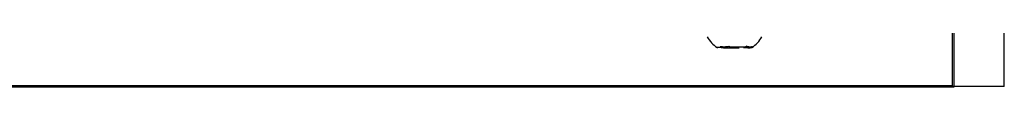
# Model space of a CAD drawing. Header units: millimetres. Extents: x -0.53 to 0.61, y -0.22 to 0.52.
# Tile 3 of 77: x 0.01098 to 0.10769, y 0.02247 to 0.027. Entities that reach past the tile are written whole.
import ezdxf

# ---------------------------------------------------------------- set-up
doc = ezdxf.new("R2010")
doc.units = ezdxf.units.MM
doc.layers.add('FORMAT', color=7, linetype='Continuous')

msp = doc.modelspace()

# ---------------------------------------------------------------- linework, layer by layer
at = {"layer": 'FORMAT', "color": 7, "linetype": 'Continuous', "lineweight": 25}
for p, q in [((0.102733, 0.279562), (0.102733, 0.022475)), ((0.107689, 0.022519), (0.107689, 0.279519)), ((0.102602, 0.022606), (0.102602, 0.058374)), ((0.08022, 0.026351), (0.079542, 0.026343)), ((0.079793, 0.026471), (0.079874, 0.02637)), ((0.079874, 0.02637), (0.080311, 0.026358)), ((0.0801, 0.026328), (0.080779, 0.026336)), ((0.080739, 0.02638), (0.080658, 0.026481)), ((0.081177, 0.026368), (0.080739, 0.02638)), ((0.081202, 0.026334), (0.08164, 0.026322)), ((0.082279, 0.026374), (0.0816, 0.026366)), ((0.082505, 0.026332), (0.082067, 0.026344)), ((0.082159, 0.026351), (0.082837, 0.026359)), ((0.082404, 0.026474), (0.082279, 0.026374)), ((0.082837, 0.026359), (0.082963, 0.026459)), ((0.102733, 0.022475), (-0.075354, 0.022475)), ((0.102602, 0.022606), (-0.075223, 0.022606)), ((0.102602, 0.022606), (0.102733, 0.022475)), ((0.107689, 0.022519), (0.102733, 0.022519))]:
    msp.add_line(p, q, dxfattribs=at)
at = {"layer": 'FORMAT', "color": 7, "linetype": 'Continuous', "lineweight": 25, "flags": 128}
for points in [[(0.079874, 0.02637), (0.079753, 0.026367), (0.079653, 0.026364), (0.079575, 0.026361), (0.07952, 0.026357), (0.079489, 0.026354), (0.079482, 0.02635), (0.0795, 0.026347), (0.079542, 0.026343)], [(0.082505, 0.026332), (0.082626, 0.026335), (0.082726, 0.026338), (0.082804, 0.026341), (0.082859, 0.026345), (0.08289, 0.026348), (0.082897, 0.026352), (0.082879, 0.026355), (0.082837, 0.026359)]]:
    msp.add_lwpolyline(points, dxfattribs=at)
at = {"layer": 'FORMAT', "color": 7, "linetype": 'Continuous', "lineweight": 25}
for centre, radius, start, end in [((0.081191, 0.111532), 0.0852106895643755, 269.266839, 270.302005), ((0.080298, 0.025957), 0.0004018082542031, 88.085392, 101.170808), ((0.081188, -0.05883), 0.0852106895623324, 89.266839, 90.302005), ((0.081183, 0.077429), 0.05109432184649, 269.547057, 270.021786), ((0.081196, -0.024726), 0.0510943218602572, 89.547057, 90.021786), ((0.082081, 0.026746), 0.0004018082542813, 268.085392, 281.170808)]:
    msp.add_arc(centre, radius, start, end, dxfattribs=at)
for points, knots in [([(0.0785145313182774, 0.0274029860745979), (0.0786421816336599, 0.0271966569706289), (0.0788974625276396, 0.0267840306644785), (0.0792871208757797, 0.0264948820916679), (0.0794819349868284, 0.0263503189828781)], [0, 0, 0, 0, 0.5000386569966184, 1, 1, 1, 1]), ([(0.0828968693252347, 0.026350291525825), (0.0830957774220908, 0.0264983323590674), (0.0834851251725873, 0.0267881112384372), (0.0837397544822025, 0.0272010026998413), (0.0838643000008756, 0.0274029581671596)], [0, 0, 0, 0, 0.5108751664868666, 1, 1, 1, 1]), ([(0.0797926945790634, 0.0264710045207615), (0.0798663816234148, 0.0264602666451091), (0.0800143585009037, 0.02643870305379), (0.0802355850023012, 0.0264350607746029), (0.0804505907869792, 0.0264476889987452), (0.0805888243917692, 0.0264697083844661), (0.0806581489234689, 0.0264807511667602)], [0, 0, 0, 0, 0.2677112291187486, 0.5376124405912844, 0.7681113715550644, 1, 1, 1, 1]), ([(0.0824040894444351, 0.0264741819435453), (0.0824585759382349, 0.0264612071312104), (0.0825679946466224, 0.0264351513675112), (0.0827144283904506, 0.0264250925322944), (0.0828470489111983, 0.0264316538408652), (0.0829239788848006, 0.0264499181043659), (0.0829625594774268, 0.0264590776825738)], [0, 0, 0, 0, 0.2677112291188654, 0.5376124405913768, 0.7681113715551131, 1, 1, 1, 1])]:
    msp.add_open_spline(points, degree=3, knots=knots, dxfattribs=at)

doc.saveas('drawing.dxf')
